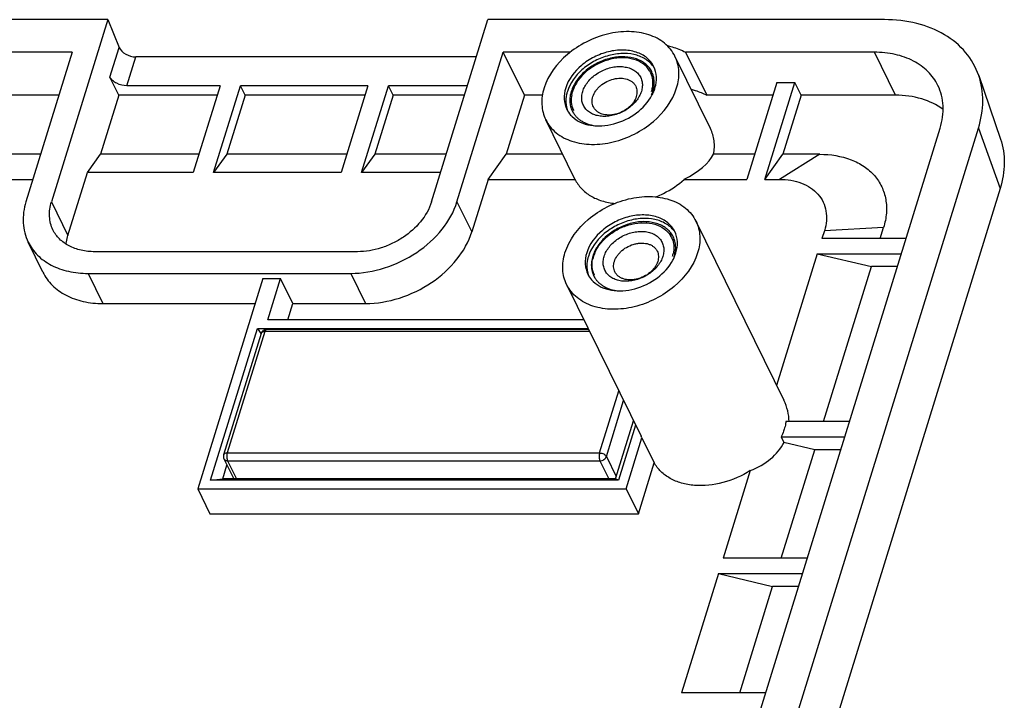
# Model space of a CAD drawing. Header units: millimetres. Extents: x 0 to 297, y 0 to 210.
# Tile 93 of 122: x 254 to 272, y 56 to 68. Entities that reach past the tile are written whole.
import ezdxf

# ---------------------------------------------------------------- set-up
doc = ezdxf.new("R2010")
doc.units = ezdxf.units.MM
doc.header["$LTSCALE"] = 16.335
doc.layers.get('0').update_dxf_attribs({"linetype": 'CONTINUOUS'})

msp = doc.modelspace()

# ---------------------------------------------------------------- linework, layer by layer
at = {"color": 7, "linetype": 'CONTINUOUS'}
for p, q in [((255.575, 67.997), (234.597, 67.997)), ((255.575, 67.997), (254.558, 64.707)), ((255.575, 67.997), (255.78, 67.496)), ((261.42, 64.707), (262.436, 67.997)), ((269.598, 67.997), (262.436, 67.997)), ((254.932, 67.409), (239.297, 67.409)), ((254.932, 67.409), (254.097, 64.707)), ((255.614, 66.958), (255.78, 67.496)), ((261.88, 64.707), (262.715, 67.409)), ((263.925, 67.409), (262.715, 67.409)), ((263.097, 66.632), (262.715, 67.409)), ((269.416, 67.409), (266.008, 67.409)), ((266.008, 67.409), (266.39, 66.632)), ((269.797, 66.632), (269.416, 67.409)), ((255.921, 66.803), (256.082, 67.324)), ((262.229, 67.324), (256.082, 67.324)), ((266.457, 66.03), (265.816, 67.335)), ((255.774, 66.632), (255.614, 66.958)), ((267.657, 66.865), (267.115, 65.113)), ((267.438, 65.113), (267.979, 66.865)), ((267.657, 66.865), (267.979, 66.865)), ((268.094, 66.632), (267.979, 66.865)), ((271.3, 66.987), (271.693, 65.841)), ((257.602, 66.803), (255.921, 66.803)), ((257.602, 66.803), (257.117, 65.234)), ((257.485, 65.234), (257.97, 66.803)), ((260.273, 66.803), (257.97, 66.803)), ((258.054, 66.632), (257.97, 66.803)), ((260.273, 66.803), (259.788, 65.234)), ((260.156, 65.234), (260.641, 66.803)), ((262.068, 66.803), (260.641, 66.803)), ((260.725, 66.632), (260.641, 66.803)), ((254.692, 66.632), (250.225, 66.632)), ((255.774, 66.632), (255.445, 65.566)), ((257.549, 66.632), (255.774, 66.632)), ((258.054, 66.632), (257.724, 65.566)), ((260.22, 66.632), (258.054, 66.632)), ((260.725, 66.632), (260.395, 65.566)), ((262.015, 66.632), (260.725, 66.632)), ((263.097, 66.632), (262.767, 65.566)), ((263.423, 66.632), (263.097, 66.632)), ((267.585, 66.632), (266.39, 66.632)), ((268.094, 66.632), (267.764, 65.566)), ((269.797, 66.632), (268.094, 66.632)), ((264.009, 65.116), (263.482, 66.19)), ((265.244, 46.455), (271.295, 66.038)), ((265.345, 49.018), (270.604, 66.038)), ((271.295, 66.038), (271.688, 64.95)), ((254.363, 65.566), (249.895, 65.566)), ((255.206, 65.234), (255.445, 65.566)), ((257.219, 65.566), (255.445, 65.566)), ((257.724, 65.566), (257.485, 65.234)), ((259.89, 65.566), (257.724, 65.566)), ((260.395, 65.566), (260.156, 65.234)), ((261.685, 65.566), (260.395, 65.566)), ((262.441, 65.113), (262.767, 65.566)), ((263.788, 65.566), (262.767, 65.566)), ((267.255, 65.566), (266.514, 65.566)), ((267.438, 65.113), (267.764, 65.566)), ((268.431, 65.566), (267.701, 65.113)), ((268.431, 65.566), (267.764, 65.566)), ((249.569, 65.113), (254.223, 65.113)), ((254.855, 64.101), (255.206, 65.234)), ((257.117, 65.234), (255.206, 65.234)), ((259.788, 65.234), (257.485, 65.234)), ((261.583, 65.234), (260.156, 65.234)), ((262.441, 65.113), (262.147, 64.163)), ((262.441, 65.113), (264.01, 65.113)), ((264.009, 65.116), (264.01, 65.113)), ((265.984, 65.113), (267.115, 65.113)), ((267.438, 65.113), (267.701, 65.113)), ((271.688, 64.95), (265.637, 45.367)), ((254.558, 64.707), (254.855, 64.101)), ((261.88, 64.707), (262.147, 64.163)), ((266.195, 64.357), (267.781, 61.124)), ((268.514, 64.184), (268.47, 64.044)), ((269.582, 64.244), (268.514, 64.184)), ((269.52, 64.044), (269.582, 64.244)), ((269.988, 64.044), (268.47, 64.044)), ((254.403, 63.436), (254.136, 63.98)), ((260.082, 63.806), (255.339, 63.806)), ((268.386, 63.77), (267.65, 61.39)), ((268.386, 63.77), (269.903, 63.77)), ((268.386, 63.77), (269.364, 63.537)), ((268.498, 60.736), (269.364, 63.537)), ((269.831, 63.537), (269.364, 63.537)), ((255.218, 63.414), (259.961, 63.414)), ((255.218, 63.414), (255.485, 62.87)), ((258.372, 63.321), (257.198, 59.522)), ((258.372, 63.321), (258.694, 63.321)), ((258.464, 62.577), (258.694, 63.321)), ((258.916, 62.87), (258.694, 63.321)), ((259.961, 63.414), (260.228, 62.87)), ((263.86, 63.212), (265.203, 60.477)), ((255.485, 62.87), (258.233, 62.87)), ((258.825, 62.577), (258.916, 62.87)), ((258.916, 62.87), (260.228, 62.87)), ((257.431, 59.678), (258.278, 62.42)), ((258.278, 62.42), (264.249, 62.42)), ((258.278, 62.42), (258.341, 62.329)), ((264.172, 62.577), (258.464, 62.577)), ((258.344, 62.331), (257.666, 60.138)), ((258.409, 62.364), (257.731, 60.17)), ((264.277, 62.364), (258.409, 62.364)), ((264.258, 62.401), (258.439, 62.401)), ((264.455, 60.17), (264.802, 61.293)), ((264.577, 60.108), (264.889, 61.116)), ((264.743, 59.703), (265.067, 60.752)), ((265.106, 60.673), (264.799, 59.678)), ((268.966, 60.736), (267.82, 60.736)), ((265.22, 60.444), (265.203, 60.477)), ((267.735, 60.462), (268.881, 60.462)), ((267.735, 60.462), (267.784, 60.361)), ((264.935, 59.522), (265.22, 60.444)), ((265.22, 60.444), (265.441, 59.993)), ((268.341, 60.228), (267.784, 60.361)), ((257.731, 60.17), (264.455, 60.17)), ((264.577, 60.108), (264.756, 59.744)), ((267.736, 58.268), (268.341, 60.228)), ((268.809, 60.228), (268.341, 60.228)), ((257.651, 59.703), (257.727, 59.95)), ((257.672, 60.064), (257.849, 59.703)), ((257.737, 60.03), (264.461, 60.03)), ((257.737, 60.03), (257.898, 59.703)), ((264.461, 60.03), (264.621, 59.703)), ((265.156, 59.071), (265.441, 59.993)), ((267.175, 59.853), (266.686, 58.268)), ((257.431, 59.678), (257.651, 59.703)), ((264.799, 59.678), (257.431, 59.678)), ((264.743, 59.703), (257.651, 59.703)), ((264.799, 59.678), (264.743, 59.703)), ((257.198, 59.522), (264.935, 59.522)), ((257.198, 59.522), (257.419, 59.071)), ((264.935, 59.522), (265.156, 59.071)), ((257.419, 59.071), (265.156, 59.071)), ((268.203, 58.268), (266.686, 58.268)), ((266.601, 57.994), (265.935, 55.84)), ((266.601, 57.994), (268.119, 57.994)), ((266.601, 57.994), (267.579, 57.761)), ((266.985, 55.84), (267.579, 57.761)), ((268.047, 57.761), (267.579, 57.761)), ((267.453, 55.84), (265.935, 55.84))]:
    msp.add_line(p, q, dxfattribs=at)
for centre, radius, start, end in [((265.012, 66.863), 0.405, 26.1641, 31.6136), ((265.014, 66.865), 0.402, 24.0782, 26.1574), ((265.023, 66.869), 0.418, 26.1453, 31.6221), ((264.943, 66.855), 0.475, 355.3031, 2.0031), ((264.501, 66.534), 0.561, 163.3533, 168.9492), ((264.522, 66.529), 0.582, 162.8273, 163.3844), ((264.557, 66.517), 0.619, 157.0003, 162.7709), ((264.796, 66.893), 0.65, 337.1303, 342.0885), ((264.717, 66.999), 0.776, 331.737, 337.0112), ((264.831, 66.881), 0.613, 342.1429, 342.8269), ((264.787, 66.97), 0.699, 337.0003, 342.7709), ((264.336, 66.532), 0.418, 206.1453, 211.6221), ((264.345, 66.536), 0.402, 204.0782, 206.1574), ((265.39, 63.885), 0.405, 26.1641, 31.6136), ((265.393, 63.886), 0.402, 24.0782, 26.1574), ((265.41, 63.891), 0.418, 26.1453, 31.6221), ((264.882, 63.556), 0.563, 162.7901, 168.9419), ((264.936, 63.539), 0.619, 157.0003, 162.7709), ((265.234, 63.889), 0.563, 342.7901, 348.9419), ((265.095, 64.021), 0.776, 331.737, 337.0112), ((265.217, 63.904), 0.614, 341.8781, 342.8263), ((265.165, 63.992), 0.699, 337.0003, 342.7709), ((264.724, 63.554), 0.418, 206.1453, 211.6221), ((264.723, 63.558), 0.402, 204.0782, 206.1574), ((258.439, 62.301), 0.1, 90.025, 162.8716), ((258.375, 62.321), 0.0329, 159.5482, 162.8286), ((257.761, 60.108), 0.1, 162.8352, 206.1385)]:
    msp.add_arc(centre, radius, start, end, dxfattribs=at)
for centre, major_axis, ratio, start_param, end_param in [((256.011, 67.496), (0.234, -0.087), 0.634429, -2.610453, -1.039657), ((265.271, 65.494), (1.283, 0.322), 0.459724, 5.181558, 5.89059), ((266.483, 60.819), (1.384, -0.2), 0.758407, 0.111092, 0.478705), ((266.483, 60.819), (1.384, -0.2), 0.758407, -0.940827, -0.253605)]:
    msp.add_ellipse(centre, major_axis=major_axis, ratio=ratio, start_param=start_param, end_param=end_param, dxfattribs=at)
for points, knots in [([(271.3, 66.987), (271.248, 67.139), (271.083, 67.43), (270.684, 67.757), (270.172, 67.956), (269.794, 67.997), (269.598, 67.997)], [0, 0, 0, 0, 0.227494, 0.464231, 0.720573, 1, 1, 1, 1]), ([(265.816, 67.335), (265.772, 67.425), (265.635, 67.593), (265.336, 67.745), (264.976, 67.798), (264.588, 67.75), (264.206, 67.607), (263.772, 67.322), (263.524, 66.997), (263.452, 66.763)], [0, 0, 0, 0, 0.102457, 0.213148, 0.335935, 0.469594, 0.609332, 0.748663, 1, 1, 1, 1]), ([(265.435, 67.148), (265.405, 67.209), (265.313, 67.321), (265.112, 67.424), (264.869, 67.459), (264.608, 67.427), (264.351, 67.331), (264.059, 67.139), (263.892, 66.921), (263.843, 66.763)], [0, 0, 0, 0, 0.102457, 0.213148, 0.335935, 0.469594, 0.609332, 0.748663, 1, 1, 1, 1]), ([(265.42, 67.159), (265.381, 67.211), (265.275, 67.304), (265.069, 67.379), (264.832, 67.394), (264.583, 67.349), (264.343, 67.247), (264.072, 67.057), (263.92, 66.85), (263.874, 66.7)], [0, 0, 0, 0, 0.103797, 0.217262, 0.342178, 0.476348, 0.614999, 0.752257, 1, 1, 1, 1]), ([(265.674, 67.529), (265.704, 67.522), (265.819, 67.494), (265.93, 67.45), (266.008, 67.409)], [0, 0, 0, 0, 0.258371, 1, 1, 1, 1]), ([(270.564, 66.809), (270.518, 66.902), (270.392, 67.076), (270.12, 67.268), (269.786, 67.385), (269.542, 67.409), (269.416, 67.409)], [0, 0, 0, 0, 0.226856, 0.465051, 0.722044, 1, 1, 1, 1]), ([(265.378, 67.088), (265.363, 67.113), (265.325, 67.162), (265.253, 67.223), (265.168, 67.271), (265.037, 67.317), (264.889, 67.332), (264.738, 67.319), (264.58, 67.286), (264.427, 67.225), (264.287, 67.14), (264.191, 67.066), (264.106, 66.983), (264.014, 66.867), (263.964, 66.768), (263.943, 66.7)], [0, 0, 0, 0, 0.050806, 0.103121, 0.157743, 0.215172, 0.338586, 0.404427, 0.472264, 0.610924, 0.680411, 0.748883, 0.815624, 0.880034, 1, 1, 1, 1]), ([(265.357, 67.075), (265.327, 67.124), (265.243, 67.211), (265.072, 67.29), (264.871, 67.316), (264.654, 67.29), (264.44, 67.215), (264.19, 67.062), (264.042, 66.888), (263.987, 66.759)], [0, 0, 0, 0, 0.102544, 0.213601, 0.335968, 0.468364, 0.606642, 0.745225, 1, 1, 1, 1]), ([(265.846, 66.763), (265.876, 66.859), (265.906, 67.056), (265.857, 67.251), (265.816, 67.335)], [0, 0, 0, 0, 0.517416, 1, 1, 1, 1]), ([(264.15, 66.7), (264.159, 66.731), (264.186, 66.792), (264.242, 66.876), (264.316, 66.954), (264.432, 67.044), (264.568, 67.11), (264.711, 67.145), (264.817, 67.154), (264.918, 67.145), (265.01, 67.12), (265.09, 67.079), (265.155, 67.022), (265.201, 66.952), (265.226, 66.872), (265.229, 66.786), (265.218, 66.729), (265.209, 66.7)], [0, 0, 0, 0, 0.061125, 0.126107, 0.194444, 0.265216, 0.408848, 0.479458, 0.547544, 0.612218, 0.67301, 0.730007, 0.783952, 0.836211, 0.888548, 0.942701, 1, 1, 1, 1]), ([(265.417, 66.871), (265.417, 66.885), (265.412, 66.939), (265.398, 66.992), (265.381, 67.029)], [0, 0, 0, 0, 0.255171, 1, 1, 1, 1]), ([(265.416, 66.7), (265.426, 66.731), (265.44, 66.792), (265.444, 66.884), (265.431, 66.972), (265.41, 67.027), (265.398, 67.053)], [0, 0, 0, 0, 0.264428, 0.517083, 0.760916, 1, 1, 1, 1]), ([(265.455, 66.763), (265.475, 66.827), (265.495, 66.96), (265.462, 67.091), (265.435, 67.148)], [0, 0, 0, 0, 0.517416, 1, 1, 1, 1]), ([(255.921, 66.803), (255.857, 66.803), (255.762, 66.827), (255.662, 66.892), (255.625, 66.936), (255.614, 66.958)], [0, 0, 0, 0, 0.535025, 0.787804, 1, 1, 1, 1]), ([(264.334, 66.607), (264.345, 66.644), (264.373, 66.698), (264.424, 66.761), (264.487, 66.822), (264.581, 66.883), (264.686, 66.922), (264.772, 66.938), (264.854, 66.942), (264.933, 66.931), (265.002, 66.902), (265.046, 66.873), (265.082, 66.837), (265.1, 66.809), (265.107, 66.794)], [0, 0, 0, 0, 0.120792, 0.185744, 0.253063, 0.391823, 0.530992, 0.598793, 0.664374, 0.78666, 0.843391, 0.89737, 0.949254, 1, 1, 1, 1]), ([(271.295, 66.038), (271.344, 66.196), (271.399, 66.517), (271.35, 66.841), (271.3, 66.987)], [0, 0, 0, 0, 0.516427, 1, 1, 1, 1]), ([(263.452, 66.763), (263.422, 66.666), (263.392, 66.469), (263.441, 66.274), (263.482, 66.19)], [0, 0, 0, 0, 0.517416, 1, 1, 1, 1]), ([(263.482, 66.19), (263.526, 66.1), (263.663, 65.932), (263.962, 65.78), (264.322, 65.727), (264.71, 65.775), (265.092, 65.918), (265.526, 66.203), (265.774, 66.528), (265.846, 66.763)], [0, 0, 0, 0, 0.102457, 0.213148, 0.335935, 0.469594, 0.609332, 0.748663, 1, 1, 1, 1]), ([(263.843, 66.763), (263.823, 66.698), (263.803, 66.565), (263.836, 66.434), (263.863, 66.377)], [0, 0, 0, 0, 0.517416, 1, 1, 1, 1]), ([(263.874, 66.7), (263.868, 66.683), (263.85, 66.614), (263.844, 66.541), (263.848, 66.489)], [0, 0, 0, 0, 0.259064, 1, 1, 1, 1]), ([(263.943, 66.7), (263.933, 66.67), (263.919, 66.609), (263.915, 66.517), (263.928, 66.429), (263.949, 66.374), (263.961, 66.348)], [0, 0, 0, 0, 0.264428, 0.517083, 0.760916, 1, 1, 1, 1]), ([(265.209, 66.7), (265.2, 66.67), (265.173, 66.609), (265.117, 66.525), (265.043, 66.447), (264.927, 66.356), (264.791, 66.291), (264.648, 66.256), (264.542, 66.247), (264.441, 66.255), (264.349, 66.28), (264.269, 66.322), (264.204, 66.379), (264.158, 66.449), (264.133, 66.528), (264.13, 66.614), (264.141, 66.672), (264.15, 66.7)], [0, 0, 0, 0, 0.061125, 0.126107, 0.194444, 0.265216, 0.408848, 0.479458, 0.547544, 0.612218, 0.67301, 0.730007, 0.783952, 0.836211, 0.888548, 0.942701, 1, 1, 1, 1]), ([(265.107, 66.794), (265.114, 66.781), (265.124, 66.751), (265.131, 66.705), (265.129, 66.656), (265.122, 66.623), (265.117, 66.607)], [0, 0, 0, 0, 0.239087, 0.482911, 0.735585, 1, 1, 1, 1]), ([(265.393, 66.7), (265.396, 66.71), (265.407, 66.748), (265.414, 66.787), (265.416, 66.816)], [0, 0, 0, 0, 0.255513, 1, 1, 1, 1]), ([(266.109, 66.739), (266.134, 66.733), (266.23, 66.705), (266.324, 66.667), (266.39, 66.632)], [0, 0, 0, 0, 0.257127, 1, 1, 1, 1]), ([(270.604, 66.038), (270.644, 66.168), (270.684, 66.433), (270.619, 66.696), (270.564, 66.809)], [0, 0, 0, 0, 0.51743, 1, 1, 1, 1]), ([(263.951, 66.642), (263.942, 66.596), (263.936, 66.503), (263.959, 66.413), (263.978, 66.372)], [0, 0, 0, 0, 0.512916, 1, 1, 1, 1]), ([(263.961, 66.245), (264.003, 66.204), (264.107, 66.135), (264.292, 66.081), (264.5, 66.072), (264.791, 66.121), (265.127, 66.285), (265.333, 66.507), (265.4, 66.632)], [0, 0, 0, 0, 0.104963, 0.219056, 0.342882, 0.474581, 0.74555, 1, 1, 1, 1]), ([(264.344, 66.42), (264.337, 66.434), (264.326, 66.463), (264.319, 66.51), (264.322, 66.559), (264.329, 66.591), (264.334, 66.607)], [0, 0, 0, 0, 0.239087, 0.482911, 0.735585, 1, 1, 1, 1]), ([(265.117, 66.607), (265.105, 66.57), (265.077, 66.516), (265.026, 66.453), (264.963, 66.392), (264.87, 66.331), (264.765, 66.292), (264.679, 66.276), (264.597, 66.272), (264.518, 66.283), (264.448, 66.313), (264.405, 66.341), (264.369, 66.377), (264.351, 66.405), (264.344, 66.42)], [0, 0, 0, 0, 0.120792, 0.185744, 0.253063, 0.391823, 0.530992, 0.598793, 0.664374, 0.78666, 0.843391, 0.89737, 0.949254, 1, 1, 1, 1]), ([(270.659, 66.374), (270.544, 66.461), (270.263, 66.594), (269.957, 66.632), (269.797, 66.632)], [0, 0, 0, 0, 0.474598, 1, 1, 1, 1]), ([(263.848, 66.489), (263.848, 66.476), (263.854, 66.427), (263.867, 66.379), (263.88, 66.345)], [0, 0, 0, 0, 0.254038, 1, 1, 1, 1]), ([(263.863, 66.377), (263.882, 66.34), (263.913, 66.294), (263.951, 66.254), (263.961, 66.245)], [0, 0, 0, 0, 0.746257, 1, 1, 1, 1]), ([(263.981, 66.313), (263.991, 66.297), (264.013, 66.265), (264.053, 66.223), (264.099, 66.185), (264.169, 66.14), (264.271, 66.099), (264.358, 66.082), (264.403, 66.078)], [0, 0, 0, 0, 0.114596, 0.230871, 0.349692, 0.471773, 0.727309, 1, 1, 1, 1]), ([(266.514, 65.566), (266.528, 65.645), (266.536, 65.806), (266.491, 65.961), (266.457, 66.03)], [0, 0, 0, 0, 0.512378, 1, 1, 1, 1]), ([(271.693, 65.841), (271.74, 65.703), (271.786, 65.399), (271.734, 65.098), (271.688, 64.95)], [0, 0, 0, 0, 0.483547, 1, 1, 1, 1]), ([(268.431, 65.566), (268.622, 65.566), (268.907, 65.522), (269.231, 65.356), (269.423, 65.191), (269.558, 64.985), (269.632, 64.751), (269.642, 64.497), (269.608, 64.328), (269.582, 64.244)], [0, 0, 0, 0, 0.276481, 0.402767, 0.522206, 0.637771, 0.753514, 0.873271, 1, 1, 1, 1]), ([(264.01, 65.113), (264.04, 65.053), (264.121, 64.939), (264.29, 64.805), (264.499, 64.715), (264.653, 64.686), (264.733, 64.678)], [0, 0, 0, 0, 0.230328, 0.470052, 0.725644, 1, 1, 1, 1]), ([(265.47, 64.795), (265.518, 64.815), (265.701, 64.898), (265.871, 65.013), (265.984, 65.113)], [0, 0, 0, 0, 0.252451, 1, 1, 1, 1]), ([(267.701, 65.113), (267.771, 65.113), (267.908, 65.104), (268.099, 65.052), (268.267, 64.968), (268.401, 64.85), (268.498, 64.706), (268.549, 64.541), (268.557, 64.362), (268.532, 64.243), (268.514, 64.184)], [0, 0, 0, 0, 0.143043, 0.277504, 0.403672, 0.522836, 0.638231, 0.753782, 0.873351, 1, 1, 1, 1]), ([(263.83, 63.784), (263.903, 64.019), (264.15, 64.344), (264.585, 64.629), (264.966, 64.772), (265.355, 64.82), (265.715, 64.767), (266.014, 64.614), (266.15, 64.447), (266.195, 64.357)], [0, 0, 0, 0, 0.251337, 0.390668, 0.530406, 0.664067, 0.786853, 0.897543, 1, 1, 1, 1]), ([(254.097, 64.707), (254.06, 64.585), (254.022, 64.334), (254.083, 64.087), (254.136, 63.98)], [0, 0, 0, 0, 0.517432, 1, 1, 1, 1]), ([(254.585, 64.2), (254.548, 64.275), (254.505, 64.447), (254.532, 64.622), (254.558, 64.707)], [0, 0, 0, 0, 0.482563, 1, 1, 1, 1]), ([(259.961, 63.414), (260.168, 63.414), (260.591, 63.487), (261.163, 63.764), (261.624, 64.175), (261.825, 64.527), (261.88, 64.707)], [0, 0, 0, 0, 0.253197, 0.516158, 0.770101, 1, 1, 1, 1]), ([(261.42, 64.707), (261.34, 64.447), (261.085, 64.161), (260.72, 63.953), (260.446, 63.844), (260.226, 63.806), (260.082, 63.806)], [0, 0, 0, 0, 0.48005, 0.612721, 0.745258, 1, 1, 1, 1]), ([(265.813, 64.17), (265.783, 64.23), (265.691, 64.343), (265.49, 64.446), (265.248, 64.481), (264.986, 64.449), (264.729, 64.353), (264.437, 64.161), (264.27, 63.942), (264.222, 63.784)], [0, 0, 0, 0, 0.102457, 0.213148, 0.335935, 0.469594, 0.609332, 0.748663, 1, 1, 1, 1]), ([(265.799, 64.181), (265.76, 64.233), (265.653, 64.325), (265.447, 64.401), (265.21, 64.416), (264.962, 64.37), (264.722, 64.269), (264.451, 64.079), (264.298, 63.871), (264.252, 63.722)], [0, 0, 0, 0, 0.103797, 0.217262, 0.342178, 0.476348, 0.614999, 0.752257, 1, 1, 1, 1]), ([(255.339, 63.806), (255.256, 63.806), (255.096, 63.822), (254.876, 63.899), (254.698, 64.025), (254.615, 64.139), (254.585, 64.2)], [0, 0, 0, 0, 0.277927, 0.534961, 0.773137, 1, 1, 1, 1]), ([(265.766, 64.11), (265.75, 64.135), (265.712, 64.184), (265.641, 64.244), (265.556, 64.292), (265.424, 64.339), (265.277, 64.354), (265.125, 64.341), (264.967, 64.308), (264.777, 64.232), (264.608, 64.117), (264.494, 64.005), (264.402, 63.889), (264.351, 63.79), (264.33, 63.722)], [0, 0, 0, 0, 0.050818, 0.103144, 0.157778, 0.21522, 0.338662, 0.404517, 0.47237, 0.611061, 0.748827, 0.815583, 0.880007, 1, 1, 1, 1]), ([(264.366, 63.781), (264.42, 63.91), (264.569, 64.083), (264.819, 64.236), (265.033, 64.312), (265.249, 64.338), (265.451, 64.312), (265.622, 64.233), (265.706, 64.145), (265.735, 64.097)], [0, 0, 0, 0, 0.254775, 0.393358, 0.531636, 0.664032, 0.786399, 0.897456, 1, 1, 1, 1]), ([(266.195, 64.357), (266.236, 64.273), (266.284, 64.078), (266.255, 63.881), (266.225, 63.784)], [0, 0, 0, 0, 0.482563, 1, 1, 1, 1]), ([(254.823, 63.942), (254.824, 63.955), (254.831, 64.009), (254.843, 64.062), (254.855, 64.101)], [0, 0, 0, 0, 0.245228, 1, 1, 1, 1]), ([(260.228, 62.87), (260.435, 62.87), (260.858, 62.943), (261.43, 63.22), (261.891, 63.631), (262.092, 63.984), (262.147, 64.163)], [0, 0, 0, 0, 0.253196, 0.516158, 0.770102, 1, 1, 1, 1]), ([(264.537, 63.722), (264.547, 63.753), (264.573, 63.813), (264.63, 63.898), (264.703, 63.975), (264.819, 64.066), (264.955, 64.132), (265.098, 64.166), (265.204, 64.176), (265.305, 64.167), (265.398, 64.142), (265.478, 64.101), (265.542, 64.044), (265.588, 63.974), (265.613, 63.894), (265.617, 63.808), (265.605, 63.751), (265.597, 63.722)], [0, 0, 0, 0, 0.061125, 0.126107, 0.194444, 0.265216, 0.408848, 0.479458, 0.547544, 0.612218, 0.67301, 0.730007, 0.783952, 0.836211, 0.888548, 0.942701, 1, 1, 1, 1]), ([(265.76, 64.05), (265.765, 64.038), (265.785, 63.988), (265.794, 63.934), (265.796, 63.893)], [0, 0, 0, 0, 0.247089, 1, 1, 1, 1]), ([(265.804, 63.722), (265.813, 63.753), (265.827, 63.814), (265.831, 63.906), (265.818, 63.994), (265.798, 64.049), (265.785, 64.075)], [0, 0, 0, 0, 0.264428, 0.517083, 0.760916, 1, 1, 1, 1]), ([(265.833, 63.784), (265.853, 63.849), (265.873, 63.982), (265.841, 64.113), (265.813, 64.17)], [0, 0, 0, 0, 0.517416, 1, 1, 1, 1]), ([(254.136, 63.98), (254.179, 63.893), (254.298, 63.728), (254.554, 63.547), (254.869, 63.437), (255.099, 63.414), (255.218, 63.414)], [0, 0, 0, 0, 0.226858, 0.465049, 0.722045, 1, 1, 1, 1]), ([(264.721, 63.629), (264.733, 63.666), (264.761, 63.72), (264.812, 63.783), (264.875, 63.844), (264.968, 63.905), (265.073, 63.944), (265.159, 63.96), (265.241, 63.964), (265.32, 63.953), (265.39, 63.924), (265.433, 63.895), (265.469, 63.859), (265.487, 63.831), (265.494, 63.816)], [0, 0, 0, 0, 0.120792, 0.185744, 0.253063, 0.391823, 0.530992, 0.598793, 0.664374, 0.786661, 0.843391, 0.89737, 0.949254, 1, 1, 1, 1]), ([(265.796, 63.893), (265.796, 63.884), (265.796, 63.846), (265.792, 63.809), (265.787, 63.781)], [0, 0, 0, 0, 0.245234, 1, 1, 1, 1]), ([(263.86, 63.212), (263.819, 63.296), (263.771, 63.491), (263.8, 63.688), (263.83, 63.784)], [0, 0, 0, 0, 0.482563, 1, 1, 1, 1]), ([(266.225, 63.784), (266.152, 63.55), (265.905, 63.225), (265.47, 62.94), (265.089, 62.797), (264.7, 62.749), (264.34, 62.802), (264.041, 62.954), (263.905, 63.122), (263.86, 63.212)], [0, 0, 0, 0, 0.251337, 0.390668, 0.530406, 0.664067, 0.786853, 0.897543, 1, 1, 1, 1]), ([(264.222, 63.784), (264.202, 63.72), (264.182, 63.587), (264.214, 63.456), (264.242, 63.399)], [0, 0, 0, 0, 0.517416, 1, 1, 1, 1]), ([(264.252, 63.722), (264.247, 63.705), (264.228, 63.636), (264.222, 63.563), (264.226, 63.51)], [0, 0, 0, 0, 0.259064, 1, 1, 1, 1]), ([(264.33, 63.722), (264.321, 63.692), (264.307, 63.631), (264.303, 63.539), (264.316, 63.451), (264.336, 63.396), (264.349, 63.37)], [0, 0, 0, 0, 0.264428, 0.517083, 0.760916, 1, 1, 1, 1]), ([(264.356, 63.394), (264.338, 63.435), (264.315, 63.525), (264.32, 63.618), (264.329, 63.664)], [0, 0, 0, 0, 0.487084, 1, 1, 1, 1]), ([(264.34, 63.266), (264.382, 63.226), (264.486, 63.157), (264.671, 63.102), (264.878, 63.093), (265.169, 63.143), (265.506, 63.307), (265.711, 63.529), (265.778, 63.654)], [0, 0, 0, 0, 0.104963, 0.219056, 0.342882, 0.474581, 0.74555, 1, 1, 1, 1]), ([(265.597, 63.722), (265.587, 63.692), (265.561, 63.631), (265.504, 63.547), (265.431, 63.469), (265.315, 63.378), (265.179, 63.313), (265.036, 63.278), (264.93, 63.269), (264.829, 63.277), (264.736, 63.302), (264.656, 63.344), (264.592, 63.401), (264.546, 63.47), (264.521, 63.55), (264.517, 63.636), (264.529, 63.694), (264.537, 63.722)], [0, 0, 0, 0, 0.061125, 0.126107, 0.194444, 0.265216, 0.408848, 0.479458, 0.547544, 0.612218, 0.67301, 0.730007, 0.783952, 0.836211, 0.888548, 0.942701, 1, 1, 1, 1]), ([(265.494, 63.816), (265.501, 63.802), (265.512, 63.773), (265.519, 63.726), (265.516, 63.678), (265.509, 63.645), (265.504, 63.629)], [0, 0, 0, 0, 0.239087, 0.482911, 0.735585, 1, 1, 1, 1]), ([(264.226, 63.51), (264.227, 63.498), (264.232, 63.449), (264.245, 63.401), (264.259, 63.367)], [0, 0, 0, 0, 0.254038, 1, 1, 1, 1]), ([(264.731, 63.442), (264.724, 63.455), (264.714, 63.485), (264.707, 63.532), (264.709, 63.58), (264.716, 63.613), (264.721, 63.629)], [0, 0, 0, 0, 0.239087, 0.482911, 0.735585, 1, 1, 1, 1]), ([(265.504, 63.629), (265.493, 63.592), (265.465, 63.538), (265.414, 63.475), (265.351, 63.414), (265.257, 63.353), (265.152, 63.314), (265.066, 63.298), (264.984, 63.294), (264.905, 63.305), (264.836, 63.334), (264.792, 63.363), (264.756, 63.399), (264.738, 63.427), (264.731, 63.442)], [0, 0, 0, 0, 0.120792, 0.185744, 0.253063, 0.391823, 0.530992, 0.598793, 0.664374, 0.786661, 0.843391, 0.89737, 0.949254, 1, 1, 1, 1]), ([(254.403, 63.436), (254.445, 63.349), (254.565, 63.184), (254.821, 63.003), (255.136, 62.893), (255.366, 62.87), (255.485, 62.87)], [0, 0, 0, 0, 0.226856, 0.465051, 0.722044, 1, 1, 1, 1]), ([(264.242, 63.399), (264.26, 63.362), (264.291, 63.316), (264.33, 63.276), (264.34, 63.266)], [0, 0, 0, 0, 0.746257, 1, 1, 1, 1]), ([(264.368, 63.335), (264.378, 63.319), (264.401, 63.287), (264.441, 63.245), (264.487, 63.207), (264.557, 63.162), (264.658, 63.121), (264.745, 63.104), (264.79, 63.1)], [0, 0, 0, 0, 0.114596, 0.230871, 0.349692, 0.471773, 0.727309, 1, 1, 1, 1]), ([(258.409, 62.364), (258.401, 62.364), (258.387, 62.362), (258.367, 62.356), (258.352, 62.347), (258.346, 62.337), (258.344, 62.333)], [0, 0, 0, 0, 0.302228, 0.568532, 0.797451, 1, 1, 1, 1]), ([(258.409, 62.364), (258.41, 62.369), (258.414, 62.379), (258.421, 62.391), (258.429, 62.399), (258.436, 62.401), (258.439, 62.401)], [0, 0, 0, 0, 0.332379, 0.607055, 0.823584, 1, 1, 1, 1]), ([(267.82, 60.736), (267.818, 60.724), (267.81, 60.678), (267.799, 60.632), (267.788, 60.599)], [0, 0, 0, 0, 0.246015, 1, 1, 1, 1]), ([(267.788, 60.599), (267.785, 60.587), (267.769, 60.541), (267.751, 60.495), (267.735, 60.462)], [0, 0, 0, 0, 0.245894, 1, 1, 1, 1]), ([(257.731, 60.17), (257.723, 60.17), (257.708, 60.169), (257.689, 60.163), (257.673, 60.152), (257.667, 60.143), (257.666, 60.138)], [0, 0, 0, 0, 0.30375, 0.569991, 0.797785, 1, 1, 1, 1]), ([(257.731, 60.17), (257.727, 60.159), (257.723, 60.134), (257.722, 60.097), (257.726, 60.061), (257.733, 60.039), (257.737, 60.03)], [0, 0, 0, 0, 0.247433, 0.519348, 0.780991, 1, 1, 1, 1]), ([(264.455, 60.17), (264.451, 60.159), (264.447, 60.134), (264.446, 60.097), (264.45, 60.061), (264.456, 60.039), (264.461, 60.03)], [0, 0, 0, 0, 0.247433, 0.519349, 0.780991, 1, 1, 1, 1]), ([(264.455, 60.17), (264.467, 60.17), (264.493, 60.167), (264.529, 60.154), (264.558, 60.134), (264.573, 60.117), (264.577, 60.108)], [0, 0, 0, 0, 0.264744, 0.536657, 0.788537, 1, 1, 1, 1]), ([(264.461, 60.03), (264.474, 60.03), (264.499, 60.034), (264.544, 60.055), (264.57, 60.085), (264.577, 60.108)], [0, 0, 0, 0, 0.254925, 0.51963, 1, 1, 1, 1]), ([(257.672, 60.064), (257.674, 60.059), (257.682, 60.049), (257.697, 60.038), (257.716, 60.031), (257.73, 60.03), (257.737, 60.03)], [0, 0, 0, 0, 0.226861, 0.464994, 0.722162, 1, 1, 1, 1]), ([(267.175, 59.853), (267.023, 59.756), (266.695, 59.611), (266.258, 59.562), (265.936, 59.617), (265.728, 59.702), (265.558, 59.827), (265.473, 59.935), (265.441, 59.993)], [0, 0, 0, 0, 0.282242, 0.549886, 0.673336, 0.788538, 0.896571, 1, 1, 1, 1])]:
    msp.add_open_spline(points, degree=3, knots=knots, dxfattribs=at)

doc.saveas('drawing.dxf')
